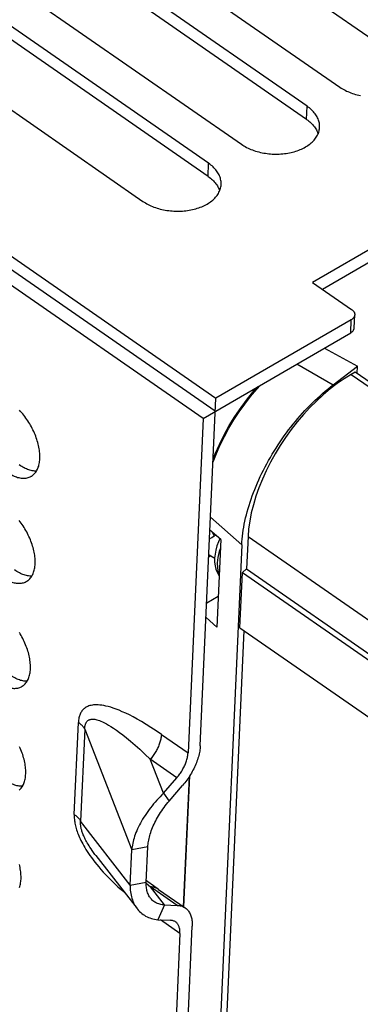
# Model space of a CAD drawing. Extents: x 0 to 594, y 0 to 420.
# Tile 34 of 55: x 500.56 to 503.56, y 130.64 to 139.32. Entities that reach past the tile are written whole.
import ezdxf

# ---------------------------------------------------------------- set-up
doc = ezdxf.new("R2010")
doc.units = 0
doc.header["$LTSCALE"] = 32.67
doc.layers.get('0').update_dxf_attribs({"linetype": 'CONTINUOUS'})
for name, color, linetype in [('DATUM_AXIS', 7, 'CONTINUOUS'), ('DRAFTS', 7, 'CONTINUOUS'), ('ROUNDS', 7, 'CONTINUOUS')]:
    doc.layers.add(name, color=color, linetype=linetype)

msp = doc.modelspace()

# ---------------------------------------------------------------- linework, layer by layer
at = {"color": 7, "linetype": 'CONTINUOUS'}
for p, q in [((503.9535, 138.9462), (499.6774, 141.9115)), ((499.1039, 141.6919), (503.38, 138.7266)), ((503.0907, 138.559), (498.8146, 141.5243)), ((503.0855, 138.4432), (498.8094, 141.4085)), ((498.236, 141.1889), (502.5121, 138.2237)), ((502.2228, 138.056), (497.9467, 141.0213)), ((502.2176, 137.9402), (497.9415, 140.9055)), ((497.3681, 140.686), (501.6442, 137.7207)), ((495.5968, 140.6252), (502.2868, 135.986)), ((502.2817, 135.8703), (495.5916, 140.5095)), ((502.1732, 135.8074), (495.4831, 140.4466)), ((504.8282, 137.9856), (503.1388, 137.0065)), ((504.823, 137.8698), (503.2273, 136.9451)), ((503.1388, 137.0065), (503.4836, 136.7674)), ((503.506, 136.6052), (503.5112, 136.721)), ((503.4802, 136.6776), (502.2868, 135.986)), ((502.1732, 135.8074), (503.4751, 136.5619)), ((534.6397, 114.633), (503.5158, 136.2159)), ((502.1495, 132.923), (502.2868, 135.986)), ((502.1732, 135.8074), (502.041, 132.8601)), ((502.2721, 134.7713), (502.2852, 134.7788)), ((502.515, 134.6935), (502.2565, 128.9258)), ((502.225, 134.6075), (502.2421, 134.5958)), ((502.2421, 134.5958), (502.2761, 134.5748)), ((502.5207, 134.4483), (533.64, 112.8686)), ((502.5574, 134.4804), (533.6425, 112.9243)), ((502.4989, 133.9611), (533.6181, 112.3814)), ((501.8252, 132.5034), (501.9431, 132.6406)), ((501.875, 132.4346), (501.9929, 132.5718)), ((501.8252, 132.5034), (501.875, 132.4346)), ((501.5309, 131.6941), (501.5448, 132.0043)), ((501.6869, 132.031), (501.5448, 132.0043)), ((501.673, 131.7207), (501.6869, 132.031)), ((501.2293, 131.9544), (501.2292, 131.9545)), ((501.2293, 131.9543), (501.5925, 131.4865)), ((501.5309, 131.6941), (501.673, 131.7207)), ((501.6878, 131.7239), (501.6736, 131.7349)), ((501.7822, 131.6555), (502.0168, 131.4928)), ((501.834, 131.5195), (501.7752, 131.3878)), ((501.834, 131.5195), (501.9455, 131.5153)), ((501.7752, 131.3878), (501.8868, 131.3836)), ((501.9619, 128.7378), (502.0782, 131.3318)), ((501.9697, 131.2689), (501.8534, 128.6749))]:
    msp.add_line(p, q, dxfattribs=at)
at = {"color": 9, "linetype": 'CONTINUOUS'}
for p, q in [((503.0855, 138.4432), (503.0907, 138.559)), ((502.2176, 137.9402), (502.2228, 138.056)), ((503.4751, 136.5619), (503.4802, 136.6776)), ((503.4796, 136.195), (534.6035, 114.612)), ((502.2721, 134.7713), (502.2534, 134.8068)), ((502.5702, 134.7659), (533.657, 113.2087)), ((502.2421, 134.5958), (502.2241, 134.5853)), ((501.0386, 132.3165), (501.075, 133.1281)), ((501.1309, 133.0677), (501.0945, 132.2562)), ((501.1309, 133.0677), (501.5448, 132.0043)), ((501.8064, 133.0228), (502.041, 132.8601)), ((501.8252, 132.5034), (501.7085, 132.8033)), ((501.9431, 132.6406), (501.7085, 132.8033)), ((501.5309, 131.6941), (501.0945, 132.2562)), ((501.6727, 131.7116), (501.7109, 131.678)), ((501.834, 131.5195), (501.7109, 131.678)), ((501.9455, 131.5153), (501.7109, 131.678)), ((501.9697, 131.2689), (501.7996, 131.3868))]:
    msp.add_line(p, q, dxfattribs=at)
at = {"color": 7, "linetype": 'CONTINUOUS'}
for points in [[(503.38, 138.7266), (503.3908, 138.7194), (503.402, 138.7125), (503.4136, 138.7058), (503.4255, 138.6994), (503.4378, 138.6933), (503.4505, 138.6875), (503.4635, 138.6819), (503.4767, 138.6767), (503.4903, 138.6719), (503.5041, 138.6673), (503.5182, 138.6631), (503.5325, 138.6592), (503.547, 138.6556), (503.5616, 138.6524)], [(503.201, 138.3734), (503.2012, 138.3795), (503.2009, 138.3892), (503.2001, 138.399), (503.1987, 138.4087), (503.1968, 138.4184), (503.1942, 138.4281), (503.1911, 138.4377), (503.1874, 138.4472), (503.1831, 138.4567), (503.1783, 138.4661), (503.1729, 138.4753), (503.1669, 138.4845), (503.1605, 138.4935), (503.1535, 138.5023), (503.146, 138.511), (503.1379, 138.5195), (503.1294, 138.5278), (503.1204, 138.5359), (503.111, 138.5439), (503.1011, 138.5515), (503.0907, 138.559)], [(503.0855, 138.4432), (503.0959, 138.4358), (503.1058, 138.4281), (503.1153, 138.4202), (503.1242, 138.4121), (503.1328, 138.4037), (503.1408, 138.3952), (503.1483, 138.3865), (503.1553, 138.3777), (503.1617, 138.3687), (503.1677, 138.3596), (503.1731, 138.3503), (503.1779, 138.3409), (503.1822, 138.3315), (503.1859, 138.3219), (503.1878, 138.316)], [(502.5121, 138.2237), (502.5229, 138.2165), (502.5341, 138.2095), (502.5456, 138.2028), (502.5576, 138.1964), (502.5699, 138.1903), (502.5826, 138.1845), (502.5955, 138.179), (502.6088, 138.1738), (502.6224, 138.1689), (502.6362, 138.1643), (502.6503, 138.1601), (502.6645, 138.1562), (502.679, 138.1526), (502.6937, 138.1495), (502.7085, 138.1466), (502.7235, 138.1441), (502.7386, 138.142), (502.7537, 138.1403), (502.769, 138.1389), (502.7843, 138.1379), (502.7996, 138.1372), (502.8149, 138.137), (502.8302, 138.1371), (502.8454, 138.1375), (502.8606, 138.1384), (502.8757, 138.1396), (502.8907, 138.1412), (502.9056, 138.1432), (502.9203, 138.1455), (502.9348, 138.1482), (502.9491, 138.1512), (502.9633, 138.1546), (502.9771, 138.1583), (502.9908, 138.1624), (503.0041, 138.1669), (503.0171, 138.1716), (503.0299, 138.1767), (503.0423, 138.1821), (503.0543, 138.1877), (503.066, 138.1937), (503.0773, 138.2), (503.0882, 138.2066), (503.0986, 138.2134), (503.1086, 138.2205), (503.1182, 138.2279), (503.1273, 138.2354), (503.1359, 138.2433), (503.1441, 138.2513), (503.1517, 138.2595), (503.1588, 138.268), (503.1654, 138.2766), (503.1715, 138.2853), (503.177, 138.2943), (503.182, 138.3034), (503.1864, 138.3126), (503.1902, 138.3219), (503.1935, 138.3313), (503.1962, 138.3408), (503.1983, 138.3504), (503.1998, 138.3601), (503.2008, 138.3697), (503.201, 138.3734)], [(502.3331, 137.8704), (502.3332, 137.8765), (502.333, 137.8862), (502.3322, 137.896), (502.3308, 137.9057), (502.3288, 137.9154), (502.3263, 137.9251), (502.3231, 137.9347), (502.3194, 137.9442), (502.3152, 137.9537), (502.3103, 137.9631), (502.3049, 137.9723), (502.299, 137.9815), (502.2925, 137.9905), (502.2855, 137.9993), (502.278, 138.008), (502.27, 138.0165), (502.2615, 138.0248), (502.2525, 138.033), (502.2431, 138.0409), (502.2331, 138.0486), (502.2228, 138.056)], [(502.2176, 137.9402), (502.2279, 137.9328), (502.2379, 137.9251), (502.2473, 137.9172), (502.2563, 137.9091), (502.2648, 137.9008), (502.2728, 137.8922), (502.2804, 137.8836), (502.2874, 137.8747), (502.2938, 137.8657), (502.2997, 137.8566), (502.3051, 137.8473), (502.31, 137.838), (502.3142, 137.8285), (502.3179, 137.8189), (502.3199, 137.813)], [(501.6442, 137.7207), (501.6549, 137.7135), (501.6661, 137.7065), (501.6777, 137.6999), (501.6897, 137.6935), (501.702, 137.6873), (501.7146, 137.6815), (501.7276, 137.676), (501.7409, 137.6708), (501.7544, 137.6659), (501.7683, 137.6613), (501.7823, 137.6571), (501.7966, 137.6532), (501.8111, 137.6497), (501.8258, 137.6465), (501.8406, 137.6436), (501.8556, 137.6412), (501.8706, 137.639), (501.8858, 137.6373), (501.901, 137.6359), (501.9163, 137.6349), (501.9316, 137.6342), (501.9469, 137.634), (501.9622, 137.6341), (501.9775, 137.6346), (501.9927, 137.6354), (502.0078, 137.6366), (502.0228, 137.6382), (502.0376, 137.6402), (502.0523, 137.6425), (502.0669, 137.6452), (502.0812, 137.6482), (502.0953, 137.6516), (502.1092, 137.6554), (502.1228, 137.6595), (502.1362, 137.6639), (502.1492, 137.6686), (502.162, 137.6737), (502.1744, 137.6791), (502.1864, 137.6848), (502.1981, 137.6908), (502.2093, 137.697), (502.2202, 137.7036), (502.2307, 137.7104), (502.2407, 137.7175), (502.2503, 137.7249), (502.2594, 137.7325), (502.268, 137.7403), (502.2762, 137.7483), (502.2838, 137.7565), (502.2909, 137.765), (502.2975, 137.7736), (502.3036, 137.7824), (502.3091, 137.7913), (502.314, 137.8004), (502.3185, 137.8096), (502.3223, 137.8189), (502.3256, 137.8283), (502.3283, 137.8378), (502.3304, 137.8474), (502.3319, 137.8571), (502.3329, 137.8668), (502.3331, 137.8704)], [(503.5112, 136.721), (503.5111, 136.7196), (503.5107, 136.7161), (503.51, 136.7127), (503.5089, 136.7094), (503.5077, 136.7061), (503.5061, 136.7028), (503.5042, 136.6997), (503.5021, 136.6965), (503.4997, 136.6935), (503.4971, 136.6906), (503.4942, 136.6878), (503.491, 136.685), (503.4877, 136.6824), (503.4841, 136.68), (503.4802, 136.6776)], [(503.4836, 136.7674), (503.4872, 136.7647), (503.4906, 136.762), (503.4938, 136.7591), (503.4967, 136.7561), (503.4994, 136.7531), (503.5018, 136.7499), (503.504, 136.7467), (503.5059, 136.7434), (503.5075, 136.7401), (503.5088, 136.7367), (503.5098, 136.7333), (503.5106, 136.7299), (503.5111, 136.7264), (503.5112, 136.723), (503.5112, 136.721)], [(503.4751, 136.5619), (503.4789, 136.5642), (503.4825, 136.5667), (503.4859, 136.5693), (503.489, 136.572), (503.4919, 136.5748), (503.4945, 136.5778), (503.4969, 136.5808), (503.499, 136.5839), (503.5009, 136.5871), (503.5025, 136.5903), (503.5038, 136.5936), (503.5048, 136.597), (503.5055, 136.6004), (503.5059, 136.6038), (503.506, 136.6052)], [(500.6596, 135.2972), (500.6631, 135.2993), (500.6701, 135.304), (500.6768, 135.3092), (500.6831, 135.3149), (500.6892, 135.3211), (500.6948, 135.3278), (500.7002, 135.3349), (500.7052, 135.3425), (500.7098, 135.3505), (500.714, 135.3589), (500.7179, 135.3678), (500.7214, 135.377), (500.7246, 135.3867), (500.7273, 135.3967), (500.7296, 135.4071), (500.7316, 135.4179), (500.7331, 135.4289), (500.7342, 135.4403), (500.735, 135.452), (500.7353, 135.464), (500.7352, 135.4762), (500.7347, 135.4887), (500.7338, 135.5014), (500.7326, 135.5143), (500.7309, 135.5274), (500.7288, 135.5406), (500.7263, 135.554), (500.7234, 135.5676), (500.7201, 135.5813), (500.7165, 135.595), (500.7125, 135.6088), (500.7081, 135.6227), (500.7033, 135.6366), (500.6982, 135.6505), (500.6927, 135.6644), (500.6869, 135.6783), (500.6807, 135.6921), (500.6743, 135.7059), (500.6675, 135.7195), (500.6604, 135.7331), (500.653, 135.7465), (500.6453, 135.7597), (500.6373, 135.7728), (500.6291, 135.7857), (500.6207, 135.7984), (500.612, 135.8109), (500.603, 135.8231), (500.5939, 135.8351), (500.5846, 135.8467), (500.5751, 135.8581), (500.5654, 135.8692), (500.5555, 135.8799)], [(500.7055, 135.3431), (500.6967, 135.3431), (500.6872, 135.3436), (500.6776, 135.3446), (500.6678, 135.3462), (500.6579, 135.3483), (500.6478, 135.351), (500.6376, 135.3541), (500.6273, 135.3578), (500.617, 135.362), (500.6065, 135.3667), (500.596, 135.3719), (500.5855, 135.3776), (500.5749, 135.3837), (500.5643, 135.3904), (500.5537, 135.3975)], [(500.4452, 135.3346), (500.4558, 135.3275), (500.4664, 135.3209), (500.477, 135.3147), (500.4875, 135.309), (500.498, 135.3038), (500.5085, 135.2991), (500.5188, 135.2949), (500.5291, 135.2913), (500.5393, 135.2881), (500.5494, 135.2855), (500.5593, 135.2834), (500.5691, 135.2818), (500.5787, 135.2807), (500.5882, 135.2802), (500.5974, 135.2802), (500.6065, 135.2807), (500.6153, 135.2818), (500.6239, 135.2834), (500.6323, 135.2856), (500.6404, 135.2882), (500.6483, 135.2914), (500.6558, 135.2951), (500.6596, 135.2972)], [(500.6181, 134.3711), (500.6216, 134.3732), (500.6286, 134.3779), (500.6353, 134.3831), (500.6416, 134.3888), (500.6476, 134.395), (500.6533, 134.4017), (500.6587, 134.4088), (500.6637, 134.4164), (500.6683, 134.4244), (500.6725, 134.4328), (500.6764, 134.4417), (500.6799, 134.451), (500.683, 134.4606), (500.6858, 134.4706), (500.6881, 134.481), (500.69, 134.4918), (500.6916, 134.5028), (500.6927, 134.5142), (500.6935, 134.5259), (500.6938, 134.5379), (500.6937, 134.5501), (500.6932, 134.5626), (500.6923, 134.5753), (500.691, 134.5882), (500.6893, 134.6013), (500.6873, 134.6145), (500.6848, 134.628), (500.6819, 134.6415), (500.6786, 134.6552), (500.675, 134.6689), (500.6709, 134.6827), (500.6665, 134.6966), (500.6618, 134.7105), (500.6567, 134.7244), (500.6512, 134.7383), (500.6454, 134.7522), (500.6392, 134.766), (500.6327, 134.7798), (500.6259, 134.7934), (500.6188, 134.807), (500.6115, 134.8204), (500.6038, 134.8337), (500.5958, 134.8467), (500.5876, 134.8596), (500.5791, 134.8723), (500.5704, 134.8848), (500.5615, 134.897), (500.5524, 134.909)], [(502.2313, 134.7472), (502.25, 134.7584), (502.2721, 134.7713)], [(502.3207, 134.7475), (502.3087, 134.7195), (502.2958, 134.6831), (502.2859, 134.6464), (502.2792, 134.6102), (502.2758, 134.5743)], [(502.2758, 134.5743), (502.276, 134.5402), (502.2797, 134.5081), (502.2868, 134.4785), (502.2967, 134.4518), (502.3094, 134.4281), (502.3154, 134.4197)], [(500.664, 134.417), (500.6552, 134.417), (500.6457, 134.4175), (500.6361, 134.4186), (500.6263, 134.4201), (500.6164, 134.4223), (500.6063, 134.4249), (500.5961, 134.4281), (500.5858, 134.4317), (500.5755, 134.4359), (500.565, 134.4406), (500.5545, 134.4458), (500.544, 134.4515), (500.5334, 134.4577), (500.5228, 134.4643), (500.5122, 134.4714)], [(500.4037, 134.4085), (500.4143, 134.4014), (500.4249, 134.3948), (500.4355, 134.3886), (500.446, 134.3829), (500.4565, 134.3777), (500.467, 134.3731), (500.4773, 134.3689), (500.4876, 134.3652), (500.4978, 134.362), (500.5079, 134.3594), (500.5178, 134.3573), (500.5276, 134.3557), (500.5372, 134.3546), (500.5467, 134.3541), (500.5559, 134.3541), (500.565, 134.3547), (500.5738, 134.3557), (500.5824, 134.3573), (500.5908, 134.3595), (500.5989, 134.3621), (500.6068, 134.3653), (500.6143, 134.369), (500.6181, 134.3711)], [(500.5766, 133.4451), (500.5801, 133.4471), (500.5871, 133.4519), (500.5937, 133.4571), (500.6001, 133.4628), (500.6061, 133.4689), (500.6118, 133.4756), (500.6172, 133.4827), (500.6221, 133.4903), (500.6268, 133.4983), (500.631, 133.5067), (500.6349, 133.5156), (500.6384, 133.5249), (500.6415, 133.5345), (500.6443, 133.5446), (500.6466, 133.555), (500.6485, 133.5657), (500.6501, 133.5768), (500.6512, 133.5881), (500.6519, 133.5998), (500.6523, 133.6118), (500.6522, 133.624), (500.6517, 133.6365), (500.6508, 133.6492), (500.6495, 133.6621), (500.6478, 133.6752), (500.6457, 133.6885), (500.6433, 133.7019), (500.6404, 133.7154), (500.6371, 133.7291), (500.6335, 133.7428), (500.6294, 133.7567), (500.625, 133.7705), (500.6203, 133.7844), (500.6151, 133.7984), (500.6097, 133.8123), (500.6039, 133.8261), (500.5977, 133.84), (500.5912, 133.8537), (500.5844, 133.8674), (500.5773, 133.8809), (500.5699, 133.8943), (500.5623, 133.9076), (500.5543, 133.9207)], [(500.3622, 133.4824), (500.3728, 133.4753), (500.3834, 133.4687), (500.394, 133.4625), (500.4045, 133.4569), (500.415, 133.4517), (500.4254, 133.447), (500.4358, 133.4428), (500.4461, 133.4391), (500.4563, 133.4359), (500.4664, 133.4333), (500.4763, 133.4312), (500.4861, 133.4296), (500.4957, 133.4286), (500.5051, 133.428), (500.5144, 133.428), (500.5235, 133.4286), (500.5323, 133.4297), (500.5409, 133.4313), (500.5493, 133.4334), (500.5574, 133.4361), (500.5652, 133.4392), (500.5728, 133.4429), (500.5766, 133.4451)], [(500.6225, 133.4909), (500.6136, 133.4909), (500.6042, 133.4914), (500.5946, 133.4925), (500.5848, 133.4941), (500.5748, 133.4962), (500.5648, 133.4988), (500.5546, 133.502), (500.5443, 133.5057), (500.5339, 133.5098), (500.5235, 133.5145), (500.513, 133.5197), (500.5024, 133.5254), (500.4919, 133.5316), (500.4813, 133.5382), (500.4707, 133.5453)], [(500.5522, 132.531), (500.5586, 132.5367), (500.5646, 132.5429), (500.5703, 132.5495), (500.5756, 132.5566), (500.5806, 132.5642), (500.5853, 132.5722), (500.5895, 132.5807), (500.5934, 132.5895), (500.5969, 132.5988), (500.6, 132.6084), (500.6027, 132.6185), (500.6051, 132.6289), (500.607, 132.6396), (500.6086, 132.6507), (500.6097, 132.6621), (500.6104, 132.6737), (500.6108, 132.6857), (500.6107, 132.6979), (500.6102, 132.7104), (500.6093, 132.7231), (500.608, 132.736), (500.6063, 132.7491), (500.6042, 132.7624), (500.6017, 132.7758), (500.5989, 132.7894), (500.5956, 132.803), (500.5919, 132.8168), (500.5879, 132.8306), (500.5835, 132.8445), (500.5788, 132.8584), (500.5736, 132.8723), (500.5682, 132.8862), (500.5623, 132.9), (500.5562, 132.9139)], [(502.1495, 132.923), (502.1488, 132.9113), (502.1477, 132.8994), (502.1462, 132.8874), (502.1442, 132.8751), (502.1419, 132.8627), (502.1392, 132.8501), (502.1361, 132.8374), (502.1326, 132.8245), (502.1287, 132.8116), (502.1245, 132.7986), (502.1199, 132.7855), (502.1149, 132.7724), (502.1095, 132.7593), (502.1039, 132.7462), (502.0978, 132.733), (502.0915, 132.72), (502.0848, 132.7069), (502.0778, 132.6939), (502.0705, 132.681), (502.0629, 132.6683), (502.055, 132.6556), (502.0469, 132.6431), (502.0384, 132.6307), (502.0298, 132.6185), (502.0209, 132.6065), (502.0118, 132.5947), (502.0024, 132.5831), (501.9929, 132.5718)], [(501.9431, 132.6406), (501.9498, 132.6486), (501.9563, 132.6567), (501.9627, 132.665), (501.9688, 132.6735), (501.9748, 132.6821), (501.9806, 132.6908), (501.9861, 132.6996), (501.9915, 132.7086), (501.9966, 132.7176), (502.0014, 132.7267), (502.006, 132.7358), (502.0104, 132.745), (502.0145, 132.7542), (502.0183, 132.7634), (502.0219, 132.7726), (502.0252, 132.7817), (502.0281, 132.7908), (502.0308, 132.7999), (502.0332, 132.8088), (502.0353, 132.8177), (502.0371, 132.8265), (502.0385, 132.8351), (502.0397, 132.8436), (502.0405, 132.8519), (502.041, 132.8601)], [(500.581, 132.5648), (500.5721, 132.5648), (500.5627, 132.5653), (500.5531, 132.5664), (500.5433, 132.568), (500.5333, 132.5701), (500.5233, 132.5727), (500.5131, 132.5759), (500.5028, 132.5796), (500.4924, 132.5838), (500.482, 132.5885), (500.4715, 132.5937), (500.4609, 132.5993), (500.4504, 132.6055), (500.4398, 132.6121), (500.4292, 132.6192)], [(501.8252, 132.5034), (501.8098, 132.4885), (501.7946, 132.4732), (501.7797, 132.4577), (501.7652, 132.4419), (501.751, 132.4259), (501.7371, 132.4096), (501.7236, 132.3931), (501.7105, 132.3765), (501.6978, 132.3598), (501.6855, 132.3429), (501.6737, 132.326), (501.6623, 132.309), (501.6514, 132.2919), (501.641, 132.2749), (501.6311, 132.2578), (501.6217, 132.2408), (501.6128, 132.2239), (501.6044, 132.207), (501.5966, 132.1903), (501.5893, 132.1737), (501.5825, 132.1572), (501.5763, 132.1409), (501.5706, 132.1247), (501.5655, 132.1088), (501.5609, 132.0931), (501.5568, 132.0776), (501.5533, 132.0624), (501.5504, 132.0475), (501.548, 132.0328), (501.5461, 132.0184), (501.5448, 132.0043)], [(501.6869, 132.031), (501.6876, 132.0424), (501.6887, 132.054), (501.6902, 132.066), (501.6921, 132.0783), (501.6945, 132.0909), (501.6973, 132.1038), (501.7005, 132.1169), (501.7041, 132.1303), (501.7082, 132.1439), (501.7127, 132.1578), (501.7176, 132.1719), (501.723, 132.1861), (501.7288, 132.2006), (501.7351, 132.2151), (501.7418, 132.2298), (501.7488, 132.2447), (501.7564, 132.2596), (501.7643, 132.2745), (501.7726, 132.2895), (501.7814, 132.3045), (501.7905, 132.3195), (501.7999, 132.3344), (501.8097, 132.3492), (501.8199, 132.3639), (501.8304, 132.3784), (501.8411, 132.3928), (501.8521, 132.407), (501.8634, 132.4209), (501.875, 132.4346)], [(500.5554, 131.6727), (500.5585, 131.6824), (500.5612, 131.6924), (500.5636, 131.7028), (500.5655, 131.7135), (500.567, 131.7246), (500.5682, 131.736), (500.5689, 131.7477), (500.5692, 131.7596), (500.5692, 131.7719), (500.5687, 131.7843), (500.5678, 131.797), (500.5665, 131.8099), (500.5648, 131.823), (500.5627, 131.8363), (500.5602, 131.8497), (500.5574, 131.8633), (500.5541, 131.8769)], [(501.5309, 131.6941), (501.5309, 131.6788), (501.5314, 131.6637), (501.5325, 131.6488), (501.5341, 131.6341), (501.5363, 131.6196), (501.539, 131.6054), (501.5423, 131.5915), (501.5461, 131.5778), (501.5504, 131.5645), (501.5554, 131.5515), (501.5608, 131.5389), (501.5668, 131.5266), (501.5734, 131.5148), (501.5805, 131.5033), (501.5881, 131.4923), (501.5925, 131.4865)], [(501.711, 131.5785), (501.7068, 131.5842), (501.7016, 131.5921), (501.6968, 131.6004), (501.6924, 131.609), (501.6885, 131.6179), (501.685, 131.6272), (501.682, 131.6367), (501.6794, 131.6465), (501.6772, 131.6565), (501.6755, 131.6667), (501.6741, 131.6772), (501.6732, 131.6878), (501.6727, 131.6986), (501.6726, 131.7096), (501.673, 131.7207)], [(501.7822, 131.6555), (501.7368, 131.6876), (501.6878, 131.7239)], [(501.834, 131.5195), (501.8231, 131.5201), (501.8125, 131.5214), (501.8021, 131.5232), (501.7921, 131.5255), (501.7824, 131.5284), (501.7731, 131.5318), (501.7641, 131.5357), (501.7555, 131.5402), (501.7473, 131.5451), (501.7395, 131.5505), (501.7321, 131.5564), (501.7251, 131.5627), (501.7186, 131.5695), (501.7125, 131.5766), (501.711, 131.5785)], [(501.5925, 131.4865), (501.5963, 131.4817), (501.605, 131.4716), (501.6142, 131.462), (501.6239, 131.4529), (501.6342, 131.4443), (501.6449, 131.4362), (501.656, 131.4287), (501.6677, 131.4217), (501.6798, 131.4153), (501.6923, 131.4095), (501.7052, 131.4044), (501.7185, 131.3998), (501.7321, 131.3958), (501.7462, 131.3925), (501.7605, 131.3898), (501.7752, 131.3878)], [(501.9455, 131.5153), (501.9545, 131.5147), (501.9633, 131.5136), (501.9718, 131.512), (501.9801, 131.51), (501.9881, 131.5074), (501.9958, 131.5044), (502.0033, 131.5009), (502.0104, 131.497), (502.0168, 131.4928)], [(502.0168, 131.4928), (502.0237, 131.4876), (502.0299, 131.4823), (502.0357, 131.4765), (502.0412, 131.4703), (502.0464, 131.4636), (502.0511, 131.4566), (502.0556, 131.4491), (502.0596, 131.4412), (502.0633, 131.4329), (502.0665, 131.4243), (502.0694, 131.4153), (502.0719, 131.4059), (502.074, 131.3962), (502.0757, 131.3862), (502.077, 131.3759), (502.0779, 131.3653), (502.0784, 131.3544), (502.0785, 131.3432), (502.0782, 131.3318)], [(501.9314, 131.3695), (501.9266, 131.3726), (501.9216, 131.3753), (501.9163, 131.3776), (501.9108, 131.3795), (501.9051, 131.3811), (501.8992, 131.3823), (501.8931, 131.3831), (501.8868, 131.3836)], [(501.9697, 131.2689), (501.9699, 131.2769), (501.9698, 131.2847), (501.9694, 131.2922), (501.9686, 131.2996), (501.9676, 131.3067), (501.9662, 131.3136), (501.9645, 131.3202), (501.9625, 131.3265), (501.9602, 131.3325), (501.9576, 131.3383), (501.9547, 131.3437), (501.9515, 131.3489), (501.948, 131.3537), (501.9443, 131.3581), (501.9403, 131.3623), (501.936, 131.3661), (501.9314, 131.3695)]]:
    msp.add_lwpolyline(points, dxfattribs=at)
at = {"color": 9, "linetype": 'CONTINUOUS'}
for points in [[(502.3263, 134.6629), (502.3162, 134.6333), (502.3045, 134.5827), (502.2992, 134.5349)], [(502.2992, 134.5349), (502.3004, 134.4907), (502.308, 134.4513), (502.3159, 134.4321)], [(501.8064, 133.0228), (501.7593, 133.0548), (501.7146, 133.0841), (501.6721, 133.1107), (501.6319, 133.1348), (501.5939, 133.1566), (501.5579, 133.1761), (501.524, 133.1936), (501.492, 133.209), (501.462, 133.2226), (501.4338, 133.2345), (501.4073, 133.2448), (501.3825, 133.2536), (501.3593, 133.261), (501.3377, 133.2672), (501.3175, 133.2721), (501.2986, 133.276), (501.2811, 133.279), (501.2647, 133.281), (501.2494, 133.2822), (501.2351, 133.2827), (501.2217, 133.2825), (501.2093, 133.2817), (501.1976, 133.2803), (501.1867, 133.2783), (501.1765, 133.2759), (501.167, 133.2729), (501.1581, 133.2696), (501.1498, 133.2658), (501.1421, 133.2616), (501.1348, 133.257), (501.1281, 133.2521), (501.1219, 133.2469), (501.1161, 133.2413), (501.1108, 133.2354), (501.1059, 133.2291), (501.1013, 133.2226), (501.0972, 133.2157), (501.0934, 133.2085), (501.09, 133.201), (501.0869, 133.1932), (501.0842, 133.185), (501.0818, 133.1764), (501.0797, 133.1675), (501.078, 133.1582), (501.0766, 133.1486), (501.0756, 133.1385), (501.075, 133.1281)], [(501.1309, 133.0677), (501.1276, 133.0737), (501.1238, 133.0797), (501.1198, 133.0855), (501.1153, 133.0913), (501.1105, 133.0969), (501.1054, 133.1024), (501.0999, 133.1079), (501.0942, 133.1131), (501.0881, 133.1183), (501.0817, 133.1232), (501.075, 133.1281)], [(501.1309, 133.0677), (501.131, 133.0746), (501.1314, 133.0811), (501.1319, 133.0874), (501.1327, 133.0935), (501.1337, 133.0992), (501.1349, 133.1046), (501.1363, 133.1098), (501.1379, 133.1147), (501.1397, 133.1193), (501.1418, 133.1236), (501.144, 133.1278), (501.1465, 133.1316), (501.1493, 133.1353), (501.1523, 133.1387), (501.1556, 133.1419), (501.1592, 133.1448), (501.1631, 133.1474), (501.1673, 133.1498), (501.172, 133.1518), (501.177, 133.1536), (501.1825, 133.155), (501.1885, 133.156), (501.195, 133.1566), (501.2021, 133.1567), (501.2098, 133.1563), (501.2182, 133.1553), (501.2275, 133.1537), (501.2375, 133.1513), (501.2485, 133.1481), (501.2606, 133.144), (501.2738, 133.1389), (501.2882, 133.1326), (501.3041, 133.1249), (501.3214, 133.1157), (501.3405, 133.1049), (501.3614, 133.0921), (501.3843, 133.0772), (501.4094, 133.0599), (501.4369, 133.04), (501.467, 133.0171), (501.4998, 132.991), (501.5354, 132.9615), (501.574, 132.9282), (501.6157, 132.8909), (501.6605, 132.8494), (501.7085, 132.8033)], [(501.8064, 133.0228), (501.8059, 133.0147), (501.805, 133.0063), (501.8039, 132.9978), (501.8024, 132.9892), (501.8006, 132.9804), (501.7986, 132.9716), (501.7962, 132.9626), (501.7935, 132.9535), (501.7905, 132.9444), (501.7872, 132.9353), (501.7837, 132.9261), (501.7799, 132.9169), (501.7758, 132.9077), (501.7714, 132.8985), (501.7668, 132.8894), (501.7619, 132.8803), (501.7568, 132.8713), (501.7515, 132.8624), (501.7459, 132.8535), (501.7401, 132.8448), (501.7342, 132.8362), (501.728, 132.8277), (501.7217, 132.8194), (501.7152, 132.8113), (501.7085, 132.8033)], [(501.0386, 132.3165), (501.0383, 132.3058), (501.0384, 132.295), (501.0388, 132.2841), (501.0396, 132.2731), (501.0408, 132.2619), (501.0423, 132.2507), (501.0441, 132.2393), (501.0463, 132.2278), (501.0489, 132.2161), (501.0518, 132.2043), (501.0551, 132.1923), (501.0588, 132.18), (501.0629, 132.1675), (501.0674, 132.1548), (501.0724, 132.1417), (501.0778, 132.1284), (501.0836, 132.1148), (501.09, 132.1008), (501.097, 132.0864), (501.1044, 132.0717), (501.1125, 132.0566), (501.1212, 132.041), (501.1305, 132.025), (501.1406, 132.0085), (501.1514, 131.9915), (501.1631, 131.974), (501.1756, 131.9559), (501.1891, 131.9371), (501.2036, 131.9177), (501.2191, 131.8975), (501.2359, 131.8766), (501.2539, 131.855), (501.2734, 131.8325), (501.2942, 131.8091), (501.3166, 131.7849), (501.3407, 131.7598), (501.3665, 131.7339), (501.394, 131.7071), (501.4235, 131.6795), (501.4548, 131.651), (501.4859, 131.6238)], [(501.0386, 132.3165), (501.0453, 132.3117), (501.0517, 132.3067), (501.0578, 132.3016), (501.0636, 132.2963), (501.069, 132.2909), (501.0742, 132.2854), (501.0789, 132.2797), (501.0834, 132.274), (501.0875, 132.2681), (501.0912, 132.2622), (501.0945, 132.2562)], [(501.2292, 131.9545), (501.2211, 131.965), (501.2085, 131.9819), (501.197, 131.9979), (501.1865, 132.013), (501.177, 132.0273), (501.1683, 132.0408), (501.1604, 132.0536), (501.1532, 132.0658), (501.1466, 132.0773), (501.1406, 132.0884), (501.1352, 132.0989), (501.1302, 132.1089), (501.1256, 132.1186), (501.1215, 132.1278), (501.1178, 132.1367), (501.1144, 132.1453), (501.1113, 132.1535), (501.1085, 132.1615), (501.106, 132.1692), (501.1037, 132.1768), (501.1017, 132.1841), (501.1, 132.1913), (501.0985, 132.1982), (501.0972, 132.2051), (501.0961, 132.2118), (501.0952, 132.2184), (501.0945, 132.225), (501.0941, 132.2315), (501.0939, 132.2378), (501.0939, 132.2441), (501.0941, 132.2502), (501.0945, 132.2562)], [(501.7822, 131.6555), (501.7757, 131.6597), (501.7686, 131.6636), (501.7612, 131.6671), (501.7534, 131.6702), (501.7454, 131.6727), (501.7372, 131.6747), (501.7287, 131.6763), (501.7199, 131.6774), (501.7109, 131.678)]]:
    msp.add_lwpolyline(points, dxfattribs=at)
at = {"layer": 'DATUM_AXIS', "color": 7, "linetype": 'CONTINUOUS'}
for p, q in [((503.3197, 136.1027), (503.5357, 136.2671)), ((503.5329, 136.2041), (503.5357, 136.2671)), ((503.5158, 136.2159), (503.4796, 136.195)), ((502.3297, 134.7396), (502.2951, 133.9679))]:
    msp.add_line(p, q, dxfattribs=at)
for points in [[(503.4796, 136.195), (503.4176, 136.1567), (503.3557, 136.1139), (503.2942, 136.0669), (503.2334, 136.0157), (503.1737, 135.9608), (503.1153, 135.9023), (503.0586, 135.8406), (503.0038, 135.776), (502.9512, 135.7088), (502.9011, 135.6394), (502.8537, 135.568), (502.8093, 135.4952), (502.7682, 135.4212), (502.7304, 135.3464), (502.6962, 135.2712), (502.6658, 135.1961), (502.6394, 135.1212), (502.617, 135.0472), (502.5988, 134.9742), (502.5849, 134.9028), (502.5753, 134.8332), (502.5702, 134.7659)], [(502.515, 134.6935), (502.5164, 134.7186), (502.5184, 134.7441), (502.521, 134.7698), (502.5242, 134.7959), (502.528, 134.8222), (502.5324, 134.8488), (502.5373, 134.8757), (502.5428, 134.9027), (502.5489, 134.93), (502.5556, 134.9575), (502.5629, 134.9851), (502.5707, 135.0129), (502.579, 135.0409), (502.5879, 135.0689), (502.5974, 135.0971), (502.6074, 135.1253), (502.6179, 135.1536), (502.629, 135.182), (502.6406, 135.2104), (502.6527, 135.2388), (502.6653, 135.2671), (502.6783, 135.2955), (502.6919, 135.3238), (502.706, 135.3521), (502.7205, 135.3803), (502.7355, 135.4083), (502.751, 135.4363), (502.7669, 135.4641), (502.7832, 135.4918), (502.7999, 135.5193), (502.8171, 135.5466), (502.8346, 135.5737), (502.8526, 135.6006), (502.8709, 135.6273), (502.8896, 135.6536), (502.9086, 135.6798), (502.928, 135.7056), (502.9477, 135.7311), (502.9677, 135.7563), (502.988, 135.7811), (503.0086, 135.8056), (503.0295, 135.8297), (503.0506, 135.8535), (503.072, 135.8768), (503.0936, 135.8997), (503.1155, 135.9222), (503.1375, 135.9442), (503.1598, 135.9658), (503.1822, 135.9869), (503.2048, 136.0075), (503.2275, 136.0276), (503.2504, 136.0471), (503.2734, 136.0662), (503.2965, 136.0847), (503.3197, 136.1027)]]:
    msp.add_lwpolyline(points, dxfattribs=at)
at = {"layer": 'DRAFTS', "color": 7, "linetype": 'CONTINUOUS'}
for p, q in [((502.5702, 134.7659), (502.5574, 134.4804)), ((502.4989, 133.9611), (502.5207, 134.4483)), ((502.5207, 134.4483), (502.5574, 134.4804)), ((502.533, 133.9374), (502.3533, 129.9271))]:
    msp.add_line(p, q, dxfattribs=at)
at = {"layer": 'ROUNDS', "color": 7, "linetype": 'CONTINUOUS'}
for p, q in [((503.2437, 136.4278), (503.5357, 136.2671)), ((502.3297, 134.7396), (502.2347, 134.8233)), ((502.3072, 134.2383), (502.2059, 134.1795)), ((502.2951, 133.9679), (502.2001, 134.0516)), ((502.0016, 131.5034), (502.0531, 132.6526))]:
    msp.add_line(p, q, dxfattribs=at)
at = {"layer": 'ROUNDS', "color": 9, "linetype": 'CONTINUOUS'}
for p, q in [((503.0015, 136.2874), (503.3197, 136.1027)), ((502.515, 134.6935), (502.2398, 134.9362)), ((502.0043, 131.5015), (502.0561, 132.6573))]:
    msp.add_line(p, q, dxfattribs=at)
msp.add_lwpolyline([(502.2617, 135.4259), (502.2912, 135.4996), (502.3247, 135.5741), (502.3618, 135.6482), (502.4022, 135.7217), (502.4458, 135.794), (502.4923, 135.8649), (502.5416, 135.934), (502.5933, 136.001), (502.6472, 136.0655), (502.6789, 136.1005)], dxfattribs=at)
at = {"layer": 'ROUNDS', "color": 7, "linetype": 'CONTINUOUS'}
msp.add_lwpolyline([(502.2628, 135.4501), (502.2802, 135.4949), (502.3175, 135.5788), (502.3592, 135.6622), (502.4052, 135.7445), (502.4552, 135.8253), (502.5087, 135.9041), (502.5656, 135.9804), (502.6255, 136.0537), (502.6547, 136.0865)], dxfattribs=at)

doc.saveas('drawing.dxf')
